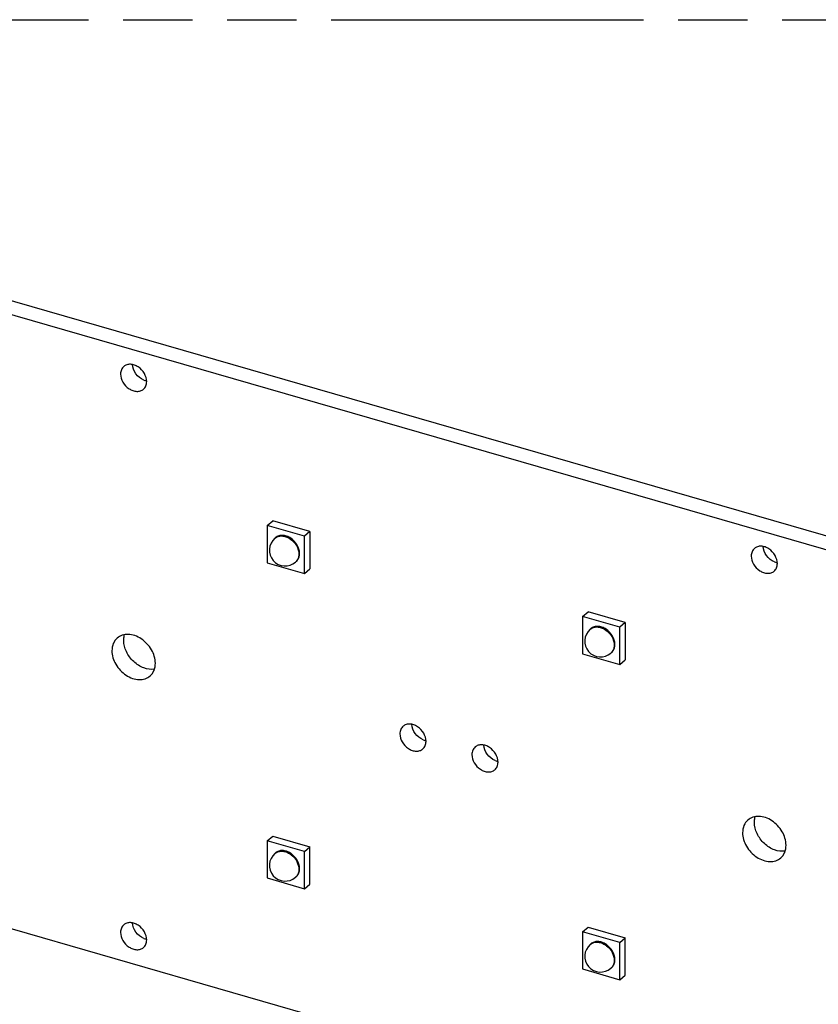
# Model space of a CAD drawing. Header units: millimetres. Extents: x 0 to 210, y 0 to 297.
# Tile 26 of 28: x 72 to 95, y 230 to 258. Entities that reach past the tile are written whole.
import ezdxf

# ---------------------------------------------------------------- set-up
doc = ezdxf.new("R2010")
doc.units = ezdxf.units.MM
doc.header["$LTSCALE"] = 19.36
doc.linetypes.add('PHANTOM', pattern=[0.8, 0.45, -0.05, 0.1, -0.05, 0.1, -0.05])
doc.layers.get('0').update_dxf_attribs({"linetype": 'CONTINUOUS'})
doc.layers.add('DEFAULT_3', color=7, linetype='PHANTOM')

msp = doc.modelspace()

# ---------------------------------------------------------------- linework, layer by layer
at = {"color": 7, "linetype": 'Continuous'}
for p, q in [((137.4784, 230.97694), (60.22893, 253.27694)), ((59.89893, 252.99116), (137.1484, 230.69116)), ((79.32071, 243.55628), (79.47111, 243.68653)), ((79.32071, 243.55628), (79.32071, 242.51705)), ((80.35994, 243.25628), (79.32071, 243.55628)), ((80.51034, 243.38653), (79.47111, 243.68653)), ((80.51034, 243.38653), (80.35994, 243.25628)), ((80.51034, 243.38653), (80.51034, 242.3473)), ((79.55227, 243.21927), (79.53227, 243.20195)), ((80.35994, 242.21705), (80.35994, 243.25628)), ((79.32071, 242.51705), (80.35994, 242.21705)), ((80.12837, 242.55405), (80.10837, 242.53673)), ((80.35994, 242.21705), (80.51034, 242.3473)), ((88.11952, 241.01628), (88.26992, 241.14653)), ((89.30915, 240.84653), (88.26992, 241.14653)), ((88.11952, 241.01628), (88.11952, 239.97705)), ((89.15875, 240.71628), (88.11952, 241.01628)), ((89.30915, 240.84653), (89.15875, 240.71628)), ((89.30915, 240.84653), (89.30915, 239.8073)), ((88.35109, 240.67927), (88.33109, 240.66195)), ((89.15875, 239.67705), (89.15875, 240.71628)), ((88.92719, 240.01405), (88.90719, 239.99673)), ((88.11952, 239.97705), (89.15875, 239.67705)), ((89.15875, 239.67705), (89.30915, 239.8073)), ((137.1484, 213.54385), (59.89893, 235.84385)), ((79.32071, 234.75746), (79.47111, 234.88771)), ((79.32071, 234.75746), (79.32071, 233.71823)), ((80.35994, 234.45746), (79.32071, 234.75746)), ((79.47111, 234.88771), (80.51034, 234.58771)), ((80.35994, 234.45746), (80.51034, 234.58771)), ((80.51034, 233.54848), (80.51034, 234.58771)), ((79.55227, 234.42045), (79.53227, 234.40313)), ((80.35994, 233.41823), (80.35994, 234.45746)), ((79.32071, 233.71823), (80.35994, 233.41823)), ((80.12837, 233.75524), (80.10837, 233.73792)), ((80.35994, 233.41823), (80.51034, 233.54848)), ((88.11952, 232.21746), (88.26992, 232.34771)), ((88.26992, 232.34771), (89.30915, 232.04771)), ((88.11952, 232.21746), (88.11952, 231.17823)), ((89.15875, 231.91746), (88.11952, 232.21746)), ((89.15875, 231.91746), (89.30915, 232.04771)), ((89.30915, 231.00848), (89.30915, 232.04771)), ((88.35109, 231.88045), (88.33109, 231.86313)), ((89.15875, 230.87823), (89.15875, 231.91746)), ((88.92719, 231.21524), (88.90719, 231.19792)), ((88.11952, 231.17823), (89.15875, 230.87823)), ((89.15875, 230.87823), (89.30915, 231.00848))]:
    msp.add_line(p, q, dxfattribs=at)
for centre, radius, start, end in [((76.041, 248.01698), 0.43017, 247.382356, 254.044099), ((76.0309, 247.98264), 0.39438, 254.082613, 258.725527), ((79.8203, 242.86934), 0.43997, 130.901008, 310.892689), ((79.96557, 242.74194), 0.2486, 310.908707, 314.964605), ((93.63863, 242.93698), 0.43017, 247.382356, 254.044099), ((93.62854, 242.90264), 0.39438, 254.082613, 258.725527), ((88.61911, 240.32934), 0.43997, 130.901008, 310.892689), ((88.76439, 240.20194), 0.2486, 310.908707, 314.964605), ((83.83522, 237.97275), 0.43017, 247.382356, 254.044099), ((83.82513, 237.93841), 0.39438, 254.082613, 258.725527), ((85.8444, 237.39275), 0.43017, 247.382356, 254.044099), ((85.83431, 237.35841), 0.39438, 254.082613, 258.725527), ((79.8203, 234.07053), 0.43997, 130.901008, 310.892689), ((79.96557, 233.94312), 0.2486, 310.908707, 314.964605), ((76.041, 232.42852), 0.43017, 247.382356, 254.044099), ((76.0309, 232.39418), 0.39438, 254.082613, 258.725527), ((88.61911, 231.53053), 0.43997, 130.901008, 310.892689), ((88.76439, 231.40312), 0.2486, 310.908707, 314.964605)]:
    msp.add_arc(centre, radius, start, end, dxfattribs=at)
at = {"color": 9, "linetype": 'Continuous'}
for centre in [(79.94555, 233.92581), (88.74437, 231.38581)]:
    msp.add_arc(centre, 0.24862, 310.910438, 315.416525, dxfattribs=at)
at = {"color": 7, "linetype": 'Continuous'}
for points, knots in [([(75.31636, 247.99922), (75.28785, 247.97452), (75.24084, 247.90744), (75.22758, 247.82761), (75.22758, 247.78673)], [0, 0, 0, 0, 0.47995595, 1, 1, 1, 1]), ([(75.95504, 247.57673), (75.95504, 247.65519), (75.90312, 247.81759), (75.76007, 247.9698), (75.61533, 248.0433), (75.50471, 248.06578), (75.4002, 248.05322), (75.34057, 248.02019), (75.31636, 247.99922)], [0, 0, 0, 0, 0.25693793, 0.5308013, 0.66202427, 0.78361988, 0.89511915, 1, 1, 1, 1]), ([(75.87556, 247.61989), (75.78854, 247.65605), (75.63775, 247.77967), (75.56294, 247.96173), (75.55811, 248.05291)], [0, 0, 0, 0, 0.50789103, 1, 1, 1, 1]), ([(75.22758, 247.78673), (75.22758, 247.70828), (75.2795, 247.54588), (75.42255, 247.39367), (75.5673, 247.32017), (75.67791, 247.29768), (75.78242, 247.31024), (75.84206, 247.34328), (75.86626, 247.36425)], [0, 0, 0, 0, 0.25693793, 0.5308013, 0.66202427, 0.78361988, 0.89511915, 1, 1, 1, 1]), ([(75.86626, 247.36425), (75.89477, 247.38895), (75.94178, 247.45602), (75.95504, 247.53586), (75.95504, 247.57673)], [0, 0, 0, 0, 0.47995595, 1, 1, 1, 1]), ([(80.22137, 242.77666), (80.22137, 242.85885), (80.16698, 243.02898), (80.01712, 243.18845), (79.86548, 243.26544), (79.74959, 243.289), (79.64011, 243.27584), (79.57763, 243.24123), (79.55228, 243.21927)], [0, 0, 0, 0, 0.25693793, 0.5308013, 0.66202427, 0.78361988, 0.89511915, 1, 1, 1, 1]), ([(80.14124, 242.56604), (80.16729, 242.59206), (80.20937, 242.65928), (80.22137, 242.73686), (80.22137, 242.77666)], [0, 0, 0, 0, 0.48046053, 1, 1, 1, 1]), ([(92.914, 242.91922), (92.88549, 242.89452), (92.83848, 242.82744), (92.82522, 242.74761), (92.82522, 242.70673)], [0, 0, 0, 0, 0.47995595, 1, 1, 1, 1]), ([(93.55268, 242.49673), (93.55268, 242.57519), (93.50076, 242.73759), (93.35771, 242.8898), (93.21296, 242.9633), (93.10235, 242.98578), (92.99784, 242.97322), (92.9382, 242.94019), (92.914, 242.91922)], [0, 0, 0, 0, 0.25693793, 0.5308013, 0.66202427, 0.78361988, 0.89511915, 1, 1, 1, 1]), ([(93.4732, 242.53989), (93.38618, 242.57605), (93.23539, 242.69967), (93.16058, 242.88173), (93.15574, 242.97291)], [0, 0, 0, 0, 0.50789103, 1, 1, 1, 1]), ([(92.82522, 242.70673), (92.82522, 242.62828), (92.87714, 242.46588), (93.02019, 242.31367), (93.16493, 242.24017), (93.27555, 242.21768), (93.38006, 242.23024), (93.43969, 242.26328), (93.4639, 242.28425)], [0, 0, 0, 0, 0.25693793, 0.5308013, 0.66202427, 0.78361988, 0.89511915, 1, 1, 1, 1]), ([(93.4639, 242.28425), (93.49241, 242.30895), (93.53942, 242.37602), (93.55268, 242.45586), (93.55268, 242.49673)], [0, 0, 0, 0, 0.47995595, 1, 1, 1, 1]), ([(89.02019, 240.23666), (89.02019, 240.31885), (88.9658, 240.48898), (88.81594, 240.64845), (88.6643, 240.72544), (88.54841, 240.749), (88.43893, 240.73584), (88.37645, 240.70123), (88.3511, 240.67927)], [0, 0, 0, 0, 0.25693793, 0.5308013, 0.66202427, 0.78361988, 0.89511915, 1, 1, 1, 1]), ([(75.13306, 240.41665), (75.08552, 240.3755), (75.00721, 240.26367), (74.98509, 240.13062), (74.98509, 240.0625)], [0, 0, 0, 0, 0.4799751, 1, 1, 1, 1]), ([(76.19753, 239.7125), (76.19753, 239.84326), (76.111, 240.11393), (75.87258, 240.36762), (75.63133, 240.49011), (75.44697, 240.52759), (75.27279, 240.50665), (75.17341, 240.45159), (75.13306, 240.41665)], [0, 0, 0, 0, 0.25693596, 0.53079902, 0.66202516, 0.78362332, 0.89512294, 1, 1, 1, 1]), ([(75.31509, 240.34829), (75.31509, 240.36253), (75.31704, 240.41771), (75.32707, 240.47272), (75.33957, 240.51175)], [0, 0, 0, 0, 0.25783923, 1, 1, 1, 1]), ([(76.17242, 239.54904), (76.07485, 239.53281), (75.8558, 239.56419), (75.62516, 239.71421), (75.47345, 239.88489), (75.35861, 240.07601), (75.31509, 240.24149), (75.31509, 240.34829)], [0, 0, 0, 0, 0.22848738, 0.4863018, 0.62055845, 0.75325963, 1, 1, 1, 1]), ([(74.98509, 240.0625), (74.98509, 239.93175), (75.07163, 239.66108), (75.31004, 239.40739), (75.55129, 239.28489), (75.73565, 239.24742), (75.90983, 239.26836), (76.00922, 239.32342), (76.04957, 239.35835)], [0, 0, 0, 0, 0.25693596, 0.53079902, 0.66202516, 0.78362332, 0.89512294, 1, 1, 1, 1]), ([(88.94006, 240.02604), (88.96611, 240.05206), (89.00819, 240.11928), (89.02019, 240.19686), (89.02019, 240.23666)], [0, 0, 0, 0, 0.48046053, 1, 1, 1, 1]), ([(76.04957, 239.35835), (76.0971, 239.39951), (76.17542, 239.51134), (76.19753, 239.64438), (76.19753, 239.7125)], [0, 0, 0, 0, 0.4799751, 1, 1, 1, 1]), ([(83.11059, 237.95499), (83.08208, 237.93029), (83.03507, 237.86321), (83.02181, 237.78338), (83.02181, 237.7425)], [0, 0, 0, 0, 0.47995595, 1, 1, 1, 1]), ([(83.74927, 237.5325), (83.74927, 237.61096), (83.69735, 237.77336), (83.5543, 237.92557), (83.40955, 237.99907), (83.29894, 238.02155), (83.19443, 238.00899), (83.13479, 237.97596), (83.11059, 237.95499)], [0, 0, 0, 0, 0.25693793, 0.5308013, 0.66202427, 0.78361988, 0.89511915, 1, 1, 1, 1]), ([(83.66979, 237.57566), (83.58277, 237.61182), (83.43198, 237.73544), (83.35717, 237.9175), (83.35233, 238.00868)], [0, 0, 0, 0, 0.50789103, 1, 1, 1, 1]), ([(83.02181, 237.7425), (83.02181, 237.66405), (83.07373, 237.50165), (83.21678, 237.34944), (83.36153, 237.27594), (83.47214, 237.25346), (83.57665, 237.26602), (83.63629, 237.29905), (83.66049, 237.32002)], [0, 0, 0, 0, 0.25693793, 0.5308013, 0.66202427, 0.78361988, 0.89511915, 1, 1, 1, 1]), ([(83.66049, 237.32002), (83.689, 237.34472), (83.73601, 237.4118), (83.74927, 237.49163), (83.74927, 237.5325)], [0, 0, 0, 0, 0.47995595, 1, 1, 1, 1]), ([(85.11977, 237.37499), (85.09126, 237.35029), (85.04425, 237.28321), (85.03099, 237.20338), (85.03099, 237.1625)], [0, 0, 0, 0, 0.47995595, 1, 1, 1, 1]), ([(85.75845, 236.9525), (85.75845, 237.03096), (85.70653, 237.19336), (85.56348, 237.34557), (85.41873, 237.41907), (85.30812, 237.44155), (85.20361, 237.42899), (85.14397, 237.39596), (85.11977, 237.37499)], [0, 0, 0, 0, 0.25693793, 0.5308013, 0.66202427, 0.78361988, 0.89511915, 1, 1, 1, 1]), ([(85.67897, 236.99566), (85.59195, 237.03182), (85.44116, 237.15544), (85.36635, 237.3375), (85.36151, 237.42868)], [0, 0, 0, 0, 0.50789103, 1, 1, 1, 1]), ([(85.03099, 237.1625), (85.03099, 237.08405), (85.08291, 236.92165), (85.22596, 236.76944), (85.37071, 236.69594), (85.48132, 236.67346), (85.58583, 236.68602), (85.64547, 236.71905), (85.66967, 236.74002)], [0, 0, 0, 0, 0.25693793, 0.5308013, 0.66202427, 0.78361988, 0.89511915, 1, 1, 1, 1]), ([(85.66967, 236.74002), (85.69818, 236.76472), (85.74519, 236.8318), (85.75845, 236.91163), (85.75845, 236.9525)], [0, 0, 0, 0, 0.47995595, 1, 1, 1, 1]), ([(92.73069, 235.33665), (92.68316, 235.2955), (92.60484, 235.18367), (92.58273, 235.05062), (92.58273, 234.9825)], [0, 0, 0, 0, 0.4799751, 1, 1, 1, 1]), ([(93.79517, 234.6325), (93.79517, 234.76326), (93.70864, 235.03393), (93.47022, 235.28762), (93.22897, 235.41011), (93.04461, 235.44759), (92.87043, 235.42665), (92.77104, 235.37159), (92.73069, 235.33665)], [0, 0, 0, 0, 0.25693596, 0.53079902, 0.66202516, 0.78362332, 0.89512294, 1, 1, 1, 1]), ([(92.91273, 235.26829), (92.91273, 235.28253), (92.91468, 235.33771), (92.92471, 235.39272), (92.93721, 235.43175)], [0, 0, 0, 0, 0.25783923, 1, 1, 1, 1]), ([(93.77005, 234.46904), (93.67249, 234.45281), (93.45344, 234.48419), (93.22279, 234.63421), (93.07109, 234.80489), (92.95624, 234.99601), (92.91273, 235.16149), (92.91273, 235.26829)], [0, 0, 0, 0, 0.22848738, 0.4863018, 0.62055845, 0.75325963, 1, 1, 1, 1]), ([(92.58273, 234.9825), (92.58273, 234.85175), (92.66926, 234.58108), (92.90768, 234.32739), (93.14893, 234.20489), (93.33329, 234.16742), (93.50747, 234.18836), (93.60685, 234.24342), (93.6472, 234.27835)], [0, 0, 0, 0, 0.25693596, 0.53079902, 0.66202516, 0.78362332, 0.89512294, 1, 1, 1, 1]), ([(80.22137, 233.97784), (80.22137, 234.06004), (80.16698, 234.23017), (80.01712, 234.38963), (79.86548, 234.46663), (79.74959, 234.49018), (79.64011, 234.47702), (79.57763, 234.44242), (79.55228, 234.42045)], [0, 0, 0, 0, 0.25693793, 0.5308013, 0.66202427, 0.78361988, 0.89511915, 1, 1, 1, 1]), ([(93.6472, 234.27835), (93.69474, 234.31951), (93.77305, 234.43134), (93.79517, 234.56438), (93.79517, 234.6325)], [0, 0, 0, 0, 0.4799751, 1, 1, 1, 1]), ([(80.14124, 233.76723), (80.16729, 233.79324), (80.20937, 233.86046), (80.22137, 233.93804), (80.22137, 233.97784)], [0, 0, 0, 0, 0.48046053, 1, 1, 1, 1]), ([(75.31636, 232.41076), (75.28785, 232.38606), (75.24084, 232.31898), (75.22758, 232.23915), (75.22758, 232.19827)], [0, 0, 0, 0, 0.47995595, 1, 1, 1, 1]), ([(75.95504, 231.98827), (75.95504, 232.06673), (75.90312, 232.22913), (75.76007, 232.38134), (75.61533, 232.45484), (75.50471, 232.47732), (75.4002, 232.46476), (75.34057, 232.43173), (75.31636, 232.41076)], [0, 0, 0, 0, 0.25693793, 0.5308013, 0.66202427, 0.78361988, 0.89511915, 1, 1, 1, 1]), ([(75.87556, 232.03144), (75.78854, 232.06759), (75.63775, 232.19121), (75.56294, 232.37327), (75.55811, 232.46445)], [0, 0, 0, 0, 0.50789103, 1, 1, 1, 1]), ([(75.22758, 232.19827), (75.22758, 232.11982), (75.2795, 231.95742), (75.42255, 231.80521), (75.5673, 231.73171), (75.67791, 231.70923), (75.78242, 231.72179), (75.84206, 231.75482), (75.86626, 231.77579)], [0, 0, 0, 0, 0.25693793, 0.5308013, 0.66202427, 0.78361988, 0.89511915, 1, 1, 1, 1]), ([(75.86626, 231.77579), (75.89477, 231.80049), (75.94178, 231.86757), (75.95504, 231.9474), (75.95504, 231.98827)], [0, 0, 0, 0, 0.47995595, 1, 1, 1, 1]), ([(89.02019, 231.43784), (89.02019, 231.52004), (88.9658, 231.69017), (88.81594, 231.84963), (88.6643, 231.92663), (88.54841, 231.95018), (88.43893, 231.93702), (88.37645, 231.90242), (88.3511, 231.88045)], [0, 0, 0, 0, 0.25693793, 0.5308013, 0.66202427, 0.78361988, 0.89511915, 1, 1, 1, 1]), ([(88.94006, 231.22723), (88.96611, 231.25324), (89.00819, 231.32046), (89.02019, 231.39804), (89.02019, 231.43784)], [0, 0, 0, 0, 0.48046053, 1, 1, 1, 1])]:
    msp.add_open_spline(points, degree=3, knots=knots, dxfattribs=at)
at = {"color": 9, "linetype": 'Continuous'}
for points, knots in [([(79.53228, 243.20195), (79.55763, 243.22392), (79.62011, 243.25852), (79.72959, 243.27168), (79.84548, 243.24813), (79.99712, 243.17113), (80.14698, 243.01166), (80.20137, 242.84153), (80.20137, 242.75934)], [0, 0, 0, 0, 0.10487882, 0.21637855, 0.33797665, 0.46920123, 0.74306908, 1, 1, 1, 1]), ([(80.20137, 242.75934), (80.20137, 242.71652), (80.18748, 242.63289), (80.13823, 242.56261), (80.10837, 242.53674)], [0, 0, 0, 0, 0.52004753, 1, 1, 1, 1]), ([(88.33109, 240.66195), (88.35645, 240.68392), (88.41893, 240.71852), (88.52841, 240.73168), (88.6443, 240.70813), (88.79594, 240.63113), (88.9458, 240.47166), (89.00019, 240.30153), (89.00019, 240.21934)], [0, 0, 0, 0, 0.10487882, 0.21637855, 0.33797665, 0.46920123, 0.74306908, 1, 1, 1, 1]), ([(89.00019, 240.21934), (89.00019, 240.17652), (88.9863, 240.09289), (88.93705, 240.02261), (88.90718, 239.99674)], [0, 0, 0, 0, 0.52004753, 1, 1, 1, 1]), ([(79.58835, 234.43979), (79.61704, 234.45352), (79.68237, 234.47094), (79.78668, 234.4647), (79.89258, 234.42876), (80.02648, 234.34481), (80.15568, 234.19167), (80.20137, 234.03561), (80.20137, 233.96052)], [0, 0, 0, 0, 0.1066937, 0.22165966, 0.34595776, 0.47790019, 0.74809366, 1, 1, 1, 1]), ([(80.20137, 233.96052), (80.20137, 233.92106), (80.18957, 233.84415), (80.14825, 233.77729), (80.12262, 233.75129)], [0, 0, 0, 0, 0.51947282, 1, 1, 1, 1]), ([(88.38717, 231.89979), (88.41586, 231.91352), (88.48119, 231.93094), (88.5855, 231.9247), (88.6914, 231.88876), (88.82529, 231.80481), (88.9545, 231.65167), (89.00019, 231.49561), (89.00019, 231.42052)], [0, 0, 0, 0, 0.1066937, 0.22165966, 0.34595776, 0.47790019, 0.74809366, 1, 1, 1, 1]), ([(89.00019, 231.42052), (89.00019, 231.38106), (88.98839, 231.30415), (88.94707, 231.23729), (88.92144, 231.21129)], [0, 0, 0, 0, 0.51947282, 1, 1, 1, 1])]:
    msp.add_open_spline(points, degree=3, knots=knots, dxfattribs=at)
for points in [[(79.53228, 234.40313), (79.54916, 234.41775), (79.56821, 234.43015), (79.58835, 234.43979)], [(88.33109, 231.86313), (88.34797, 231.87775), (88.36703, 231.89015), (88.38717, 231.89979)]]:
    msp.add_open_spline(points, degree=3, dxfattribs=at)
at = {"layer": 'DEFAULT_3', "color": 91, "linetype": 'PHANTOM', "true_color": 0x80ff80}
msp.add_line((50.12864, 257.68), (150.12864, 257.68), dxfattribs=at)

doc.saveas('drawing.dxf')
